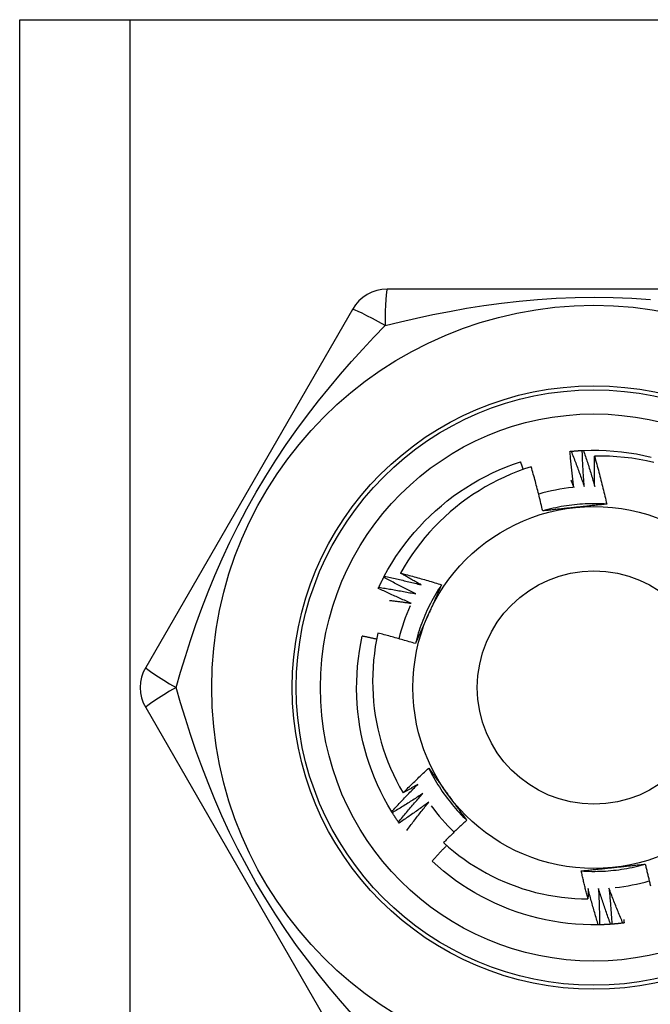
# Model space of a CAD drawing. Header units: inches. Extents: x 2.3 to 72.2, y 3.3 to 39.4.
# Tile 51 of 77: x 12.407 to 12.716, y 25.678 to 26.16. Entities that reach past the tile are written whole.
import ezdxf

# ---------------------------------------------------------------- set-up
doc = ezdxf.new("R2010")
doc.units = ezdxf.units.IN
doc.header["$MEASUREMENT"] = 0
doc.layers.add('Visible Edges(ANSI)', color=7, linetype='Continuous', lineweight=25)
doc.layers.add('Visible Tangent Edges(ANSI)', color=7, linetype='Continuous', lineweight=25)

msp = doc.modelspace()

# ---------------------------------------------------------------- linework, layer by layer
at = {"layer": 'Visible Edges(ANSI)'}
for p, q in [((12.40714, 26.15953), (12.46099, 26.15953)), ((12.40714, 8.77371), (12.40714, 26.15953)), ((12.46099, 26.15953), (12.91529, 26.15953)), ((12.78929, 26.02764), (12.58699, 26.02764)), ((12.56994, 26.0178), (12.46879, 25.8426)), ((12.58527, 25.88668), (12.58555, 25.88721)), ((12.46879, 25.82292), (12.56994, 25.64772)), ((12.58948, 25.77149), (12.58916, 25.772)), ((12.59279, 25.76645), (12.59245, 25.76694)), ((12.69087, 25.71665), (12.69026, 25.71664))]:
    msp.add_line(p, q, dxfattribs=at)
at = {"layer": 'Visible Edges(ANSI)', "flags": 128}
for points in [[(12.67698, 25.94837), (12.67721, 25.94839), (12.67743, 25.94841), (12.67766, 25.94843), (12.67788, 25.94845), (12.67811, 25.94847), (12.67834, 25.94849), (12.67856, 25.94851), (12.67879, 25.94853), (12.67901, 25.94854), (12.67924, 25.94856), (12.67946, 25.94858), (12.67969, 25.94859), (12.67991, 25.94861), (12.68014, 25.94863), (12.68036, 25.94864), (12.68059, 25.94866), (12.68082, 25.94867), (12.68104, 25.94869), (12.68127, 25.9487), (12.68149, 25.94871), (12.68172, 25.94872), (12.68194, 25.94874), (12.68217, 25.94875), (12.6824, 25.94876)], [(12.6824, 25.94876), (12.68242, 25.94876), (12.68245, 25.94876), (12.68247, 25.94876), (12.6825, 25.94877), (12.68252, 25.94877), (12.68255, 25.94877), (12.68257, 25.94877), (12.6826, 25.94877), (12.68262, 25.94877), (12.68265, 25.94877), (12.68267, 25.94877), (12.6827, 25.94877), (12.68272, 25.94878), (12.68275, 25.94878), (12.68277, 25.94878), (12.6828, 25.94878), (12.68282, 25.94878), (12.68285, 25.94878), (12.68287, 25.94878), (12.6829, 25.94878), (12.68292, 25.94879), (12.68295, 25.94879), (12.68297, 25.94879), (12.683, 25.94879)], [(12.68338, 25.93107), (12.68332, 25.93181), (12.68327, 25.93254), (12.68321, 25.93328), (12.68316, 25.93402), (12.68311, 25.93475), (12.68306, 25.93549), (12.68301, 25.93622), (12.68296, 25.93696), (12.68291, 25.9377), (12.68287, 25.93843), (12.68283, 25.93917), (12.68278, 25.93991), (12.68274, 25.94064), (12.68271, 25.94138), (12.68267, 25.94212), (12.68263, 25.94286), (12.6826, 25.94359), (12.68256, 25.94433), (12.68253, 25.94507), (12.6825, 25.94581), (12.68247, 25.94655), (12.68245, 25.94728), (12.68242, 25.94802), (12.6824, 25.94876)], [(12.683, 25.94879), (12.68672, 25.94889), (12.69044, 25.94888), (12.69416, 25.94875), (12.69787, 25.94849), (12.70157, 25.94812), (12.70526, 25.94763), (12.70893, 25.94703), (12.71258, 25.9463), (12.7162, 25.94546)], [(12.683, 25.94879), (12.68324, 25.94806), (12.68349, 25.94733), (12.68373, 25.9466), (12.68397, 25.94587), (12.68421, 25.94514), (12.68445, 25.94441), (12.68468, 25.94368), (12.68492, 25.94295), (12.68515, 25.94222), (12.68539, 25.94149), (12.68562, 25.94076), (12.68585, 25.94002), (12.68607, 25.93929), (12.6863, 25.93855), (12.68653, 25.93782), (12.68675, 25.93709), (12.68697, 25.93635), (12.68719, 25.93561), (12.68741, 25.93488), (12.68763, 25.93414), (12.68785, 25.9334), (12.68806, 25.93266), (12.68828, 25.93193), (12.68849, 25.93119)], [(12.67638, 25.94831), (12.67641, 25.94831), (12.67643, 25.94831), (12.67646, 25.94831), (12.67648, 25.94832), (12.67651, 25.94832), (12.67653, 25.94832), (12.67656, 25.94832), (12.67658, 25.94833), (12.67661, 25.94833), (12.67663, 25.94833), (12.67666, 25.94833), (12.67668, 25.94834), (12.67671, 25.94834), (12.67673, 25.94834), (12.67676, 25.94834), (12.67678, 25.94835), (12.67681, 25.94835), (12.67683, 25.94835), (12.67686, 25.94835), (12.67688, 25.94836), (12.67691, 25.94836), (12.67693, 25.94836), (12.67696, 25.94836), (12.67698, 25.94837)], [(12.67828, 25.93069), (12.67819, 25.93142), (12.67809, 25.93216), (12.678, 25.93289), (12.67791, 25.93362), (12.67782, 25.93435), (12.67773, 25.93509), (12.67764, 25.93582), (12.67756, 25.93655), (12.67747, 25.93728), (12.67739, 25.93802), (12.67731, 25.93875), (12.67723, 25.93949), (12.67715, 25.94022), (12.67707, 25.94095), (12.677, 25.94169), (12.67693, 25.94242), (12.67685, 25.94316), (12.67678, 25.94389), (12.67671, 25.94463), (12.67664, 25.94536), (12.67658, 25.9461), (12.67651, 25.94683), (12.67645, 25.94757), (12.67638, 25.94831)], [(12.67698, 25.94837), (12.67727, 25.94765), (12.67755, 25.94694), (12.67783, 25.94622), (12.67811, 25.94551), (12.67838, 25.94479), (12.67866, 25.94407), (12.67893, 25.94336), (12.6792, 25.94264), (12.67948, 25.94192), (12.67975, 25.9412), (12.68001, 25.94048), (12.68028, 25.93976), (12.68055, 25.93904), (12.68081, 25.93832), (12.68108, 25.93759), (12.68134, 25.93687), (12.6816, 25.93615), (12.68186, 25.93543), (12.68211, 25.9347), (12.68237, 25.93398), (12.68263, 25.93325), (12.68288, 25.93253), (12.68313, 25.9318), (12.68338, 25.93107)], [(12.68849, 25.93119), (12.68847, 25.9318), (12.68846, 25.93242), (12.68844, 25.93303), (12.68843, 25.93365), (12.68842, 25.93426), (12.68841, 25.93488), (12.6884, 25.93549), (12.68839, 25.93611), (12.68838, 25.93672), (12.68837, 25.93734), (12.68837, 25.93795), (12.68836, 25.93857), (12.68836, 25.93919), (12.68835, 25.9398), (12.68835, 25.94042), (12.68835, 25.94103), (12.68835, 25.94165), (12.68835, 25.94226), (12.68835, 25.94288), (12.68836, 25.94349), (12.68836, 25.94411), (12.68837, 25.94473), (12.68837, 25.94534), (12.68838, 25.94596)], [(12.71742, 25.94294), (12.71385, 25.94372), (12.71026, 25.94439), (12.70664, 25.94495), (12.70301, 25.94538), (12.69937, 25.9457), (12.69571, 25.94591), (12.69205, 25.94599), (12.68838, 25.94596)], [(12.68838, 25.94596), (12.68866, 25.94499), (12.68893, 25.94402), (12.68921, 25.94305), (12.68948, 25.94208), (12.68975, 25.94111), (12.69001, 25.94013), (12.69028, 25.93916), (12.69054, 25.93819), (12.69079, 25.93721), (12.69105, 25.93624), (12.6913, 25.93526), (12.69156, 25.93429), (12.6918, 25.93331), (12.69205, 25.93233), (12.69229, 25.93135), (12.69254, 25.93037), (12.69277, 25.92939), (12.69301, 25.92841), (12.69324, 25.92743), (12.69348, 25.92645), (12.6937, 25.92547), (12.69393, 25.92448), (12.69415, 25.9235), (12.69438, 25.92252)], [(12.58555, 25.88721), (12.58735, 25.89047), (12.58925, 25.89367), (12.59125, 25.89681), (12.59335, 25.89988), (12.59555, 25.90288), (12.59784, 25.90581), (12.60023, 25.90866), (12.6027, 25.91144), (12.60527, 25.91413), (12.60792, 25.91675), (12.61065, 25.91927), (12.61346, 25.92171), (12.61635, 25.92405), (12.61931, 25.92631), (12.62234, 25.92846), (12.62544, 25.93052), (12.6286, 25.93248), (12.63182, 25.93434), (12.63511, 25.93609), (12.63844, 25.93773), (12.64183, 25.93927), (12.64526, 25.9407), (12.64874, 25.94202), (12.65226, 25.94322)], [(12.65743, 25.9408), (12.65409, 25.93969), (12.65078, 25.93848), (12.64751, 25.93716), (12.64428, 25.93574), (12.6411, 25.93422), (12.63797, 25.9326), (12.6349, 25.93088), (12.63189, 25.92907), (12.62894, 25.92717), (12.62604, 25.92517), (12.62322, 25.92309), (12.62046, 25.92091), (12.61776, 25.91865), (12.61514, 25.9163), (12.61259, 25.91387), (12.61012, 25.91135), (12.60773, 25.90876), (12.60543, 25.9061), (12.60321, 25.90336), (12.60109, 25.90057), (12.59905, 25.8977), (12.59711, 25.89477), (12.59526, 25.89179), (12.59351, 25.88874)], [(12.65352, 25.9395), (12.65347, 25.93965), (12.65342, 25.93981), (12.65337, 25.93996), (12.65332, 25.94012), (12.65326, 25.94027), (12.65321, 25.94043), (12.65316, 25.94058), (12.65311, 25.94074), (12.65305, 25.94089), (12.653, 25.94105), (12.65295, 25.94121), (12.6529, 25.94136), (12.65284, 25.94152), (12.65279, 25.94167), (12.65274, 25.94183), (12.65269, 25.94198), (12.65263, 25.94214), (12.65258, 25.94229), (12.65253, 25.94245), (12.65248, 25.9426), (12.65242, 25.94276), (12.65237, 25.94291), (12.65232, 25.94307), (12.65226, 25.94322)], [(12.66306, 25.91917), (12.66285, 25.92007), (12.66264, 25.92098), (12.66242, 25.92189), (12.66221, 25.9228), (12.66199, 25.9237), (12.66177, 25.92461), (12.66155, 25.92551), (12.66132, 25.92642), (12.6611, 25.92732), (12.66087, 25.92822), (12.66064, 25.92913), (12.6604, 25.93003), (12.66017, 25.93093), (12.65993, 25.93183), (12.65969, 25.93273), (12.65945, 25.93363), (12.6592, 25.93453), (12.65896, 25.93543), (12.65871, 25.93633), (12.65845, 25.93722), (12.6582, 25.93812), (12.65794, 25.93901), (12.65769, 25.93991), (12.65743, 25.9408)], [(12.67685, 25.93421), (12.67691, 25.93406), (12.67697, 25.93391), (12.67703, 25.93377), (12.67709, 25.93362), (12.67715, 25.93348), (12.67721, 25.93333), (12.67727, 25.93318), (12.67733, 25.93304), (12.67739, 25.93289), (12.67745, 25.93274), (12.67751, 25.9326), (12.67757, 25.93245), (12.67763, 25.93231), (12.67769, 25.93216), (12.67775, 25.93201), (12.67781, 25.93187), (12.67787, 25.93172), (12.67793, 25.93157), (12.67799, 25.93143), (12.67805, 25.93128), (12.67811, 25.93113), (12.67817, 25.93099), (12.67823, 25.93084), (12.67828, 25.93069)], [(12.69437, 25.92251), (12.69306, 25.92259), (12.69174, 25.92265), (12.69042, 25.92269), (12.6891, 25.92272), (12.68778, 25.92272), (12.68646, 25.9227), (12.68515, 25.92267), (12.68383, 25.92262), (12.68251, 25.92254), (12.68119, 25.92245), (12.67988, 25.92234), (12.67857, 25.92221), (12.67726, 25.92206), (12.67595, 25.92189), (12.67464, 25.9217), (12.67334, 25.9215), (12.67204, 25.92127), (12.67074, 25.92103), (12.66945, 25.92076), (12.66816, 25.92048), (12.66688, 25.92018), (12.6656, 25.91986), (12.66433, 25.91952), (12.66306, 25.91916)], [(12.67888, 25.92086), (12.67821, 25.92079), (12.67755, 25.92072), (12.67689, 25.92065), (12.67622, 25.92058), (12.67556, 25.92051), (12.6749, 25.92044), (12.67424, 25.92037), (12.67358, 25.9203), (12.67292, 25.92023), (12.67226, 25.92016), (12.6716, 25.92009), (12.67094, 25.92002), (12.67028, 25.91995), (12.66962, 25.91988), (12.66896, 25.91981), (12.66831, 25.91974), (12.66765, 25.91967), (12.66699, 25.9196), (12.66634, 25.91952), (12.66568, 25.91945), (12.66502, 25.91938), (12.66437, 25.91931), (12.66371, 25.91924), (12.66306, 25.91917)], [(12.69438, 25.92252), (12.69373, 25.92244), (12.69309, 25.92237), (12.69245, 25.9223), (12.69181, 25.92223), (12.69117, 25.92216), (12.69052, 25.92209), (12.68988, 25.92202), (12.68924, 25.92196), (12.68859, 25.92189), (12.68795, 25.92182), (12.6873, 25.92175), (12.68666, 25.92168), (12.68601, 25.92161), (12.68537, 25.92154), (12.68472, 25.92147), (12.68407, 25.92141), (12.68343, 25.92134), (12.68278, 25.92127), (12.68213, 25.9212), (12.68148, 25.92113), (12.68083, 25.92106), (12.68018, 25.92099), (12.67953, 25.92093), (12.67888, 25.92086)], [(12.58287, 25.88182), (12.58296, 25.88202), (12.58306, 25.88223), (12.58315, 25.88243), (12.58325, 25.88263), (12.58335, 25.88284), (12.58345, 25.88304), (12.58354, 25.88325), (12.58364, 25.88345), (12.58374, 25.88365), (12.58384, 25.88386), (12.58394, 25.88406), (12.58404, 25.88426), (12.58414, 25.88446), (12.58424, 25.88467), (12.58434, 25.88487), (12.58444, 25.88507), (12.58455, 25.88527), (12.58465, 25.88547), (12.58475, 25.88568), (12.58485, 25.88588), (12.58496, 25.88608), (12.58506, 25.88628), (12.58517, 25.88648), (12.58527, 25.88668)], [(12.60101, 25.87855), (12.60035, 25.87888), (12.59969, 25.8792), (12.59902, 25.87953), (12.59836, 25.87985), (12.5977, 25.88018), (12.59704, 25.88051), (12.59638, 25.88084), (12.59572, 25.88118), (12.59507, 25.88151), (12.59441, 25.88185), (12.59375, 25.88218), (12.5931, 25.88252), (12.59244, 25.88286), (12.59179, 25.8832), (12.59113, 25.88354), (12.59048, 25.88389), (12.58982, 25.88423), (12.58917, 25.88458), (12.58852, 25.88492), (12.58787, 25.88527), (12.58722, 25.88562), (12.58657, 25.88597), (12.58592, 25.88633), (12.58527, 25.88668)], [(12.58555, 25.88721), (12.5863, 25.88706), (12.58706, 25.8869), (12.58781, 25.88673), (12.58856, 25.88657), (12.58931, 25.88641), (12.59006, 25.88624), (12.59081, 25.88608), (12.59156, 25.88591), (12.59231, 25.88574), (12.59305, 25.88557), (12.5938, 25.88539), (12.59455, 25.88522), (12.5953, 25.88504), (12.59605, 25.88487), (12.59679, 25.88469), (12.59754, 25.88451), (12.59829, 25.88432), (12.59903, 25.88414), (12.59978, 25.88396), (12.60053, 25.88377), (12.60127, 25.88358), (12.60202, 25.88339), (12.60276, 25.8832), (12.60351, 25.88301)], [(12.59351, 25.88874), (12.59435, 25.88852), (12.59519, 25.8883), (12.59603, 25.88808), (12.59687, 25.88786), (12.59771, 25.88764), (12.59854, 25.88741), (12.59938, 25.88719), (12.60022, 25.88696), (12.60105, 25.88673), (12.60189, 25.88649), (12.60272, 25.88626), (12.60356, 25.88602), (12.60439, 25.88578), (12.60522, 25.88554), (12.60606, 25.8853), (12.60689, 25.88506), (12.60772, 25.88481), (12.60855, 25.88456), (12.60938, 25.88431), (12.61021, 25.88406), (12.61104, 25.88381), (12.61187, 25.88355), (12.6127, 25.8833), (12.61353, 25.88304)], [(12.60351, 25.88301), (12.60309, 25.88325), (12.60267, 25.88348), (12.60225, 25.88371), (12.60183, 25.88395), (12.60141, 25.88418), (12.60099, 25.88442), (12.60057, 25.88465), (12.60016, 25.88489), (12.59974, 25.88512), (12.59932, 25.88536), (12.59891, 25.8856), (12.59849, 25.88584), (12.59807, 25.88608), (12.59766, 25.88632), (12.59724, 25.88655), (12.59683, 25.8868), (12.59641, 25.88704), (12.596, 25.88728), (12.59558, 25.88752), (12.59517, 25.88776), (12.59475, 25.88801), (12.59434, 25.88825), (12.59393, 25.88849), (12.59351, 25.88874)], [(12.58261, 25.88127), (12.58262, 25.88129), (12.58263, 25.88131), (12.58264, 25.88134), (12.58265, 25.88136), (12.58266, 25.88138), (12.58267, 25.88141), (12.58269, 25.88143), (12.5827, 25.88145), (12.58271, 25.88147), (12.58272, 25.8815), (12.58273, 25.88152), (12.58274, 25.88154), (12.58275, 25.88157), (12.58276, 25.88159), (12.58277, 25.88161), (12.58278, 25.88163), (12.58279, 25.88166), (12.5828, 25.88168), (12.58281, 25.8817), (12.58282, 25.88172), (12.58283, 25.88175), (12.58284, 25.88177), (12.58285, 25.88179), (12.58287, 25.88182)], [(12.59875, 25.87397), (12.59807, 25.87426), (12.5974, 25.87455), (12.59672, 25.87484), (12.59604, 25.87513), (12.59536, 25.87543), (12.59469, 25.87572), (12.59401, 25.87602), (12.59334, 25.87632), (12.59266, 25.87662), (12.59199, 25.87692), (12.59131, 25.87722), (12.59064, 25.87752), (12.58997, 25.87783), (12.5893, 25.87813), (12.58863, 25.87844), (12.58796, 25.87875), (12.58729, 25.87906), (12.58662, 25.87937), (12.58595, 25.87968), (12.58528, 25.88), (12.58461, 25.88031), (12.58394, 25.88063), (12.58328, 25.88095), (12.58261, 25.88127)], [(12.58287, 25.88182), (12.58362, 25.8817), (12.58438, 25.88158), (12.58514, 25.88145), (12.5859, 25.88133), (12.58666, 25.88121), (12.58741, 25.88108), (12.58817, 25.88095), (12.58893, 25.88082), (12.58968, 25.88069), (12.59044, 25.88056), (12.5912, 25.88043), (12.59195, 25.88029), (12.59271, 25.88015), (12.59347, 25.88001), (12.59422, 25.87988), (12.59498, 25.87973), (12.59573, 25.87959), (12.59649, 25.87945), (12.59724, 25.8793), (12.598, 25.87916), (12.59875, 25.87901), (12.5995, 25.87886), (12.60026, 25.87871), (12.60101, 25.87855)], [(12.61353, 25.88304), (12.6128, 25.88194), (12.61209, 25.88082), (12.6114, 25.8797), (12.61072, 25.87857), (12.61005, 25.87743), (12.60941, 25.87628), (12.60878, 25.87512), (12.60817, 25.87395), (12.60757, 25.87278), (12.60699, 25.87159), (12.60643, 25.8704), (12.60589, 25.8692), (12.60536, 25.86799), (12.60485, 25.86677), (12.60436, 25.86554), (12.60389, 25.86431), (12.60344, 25.86307), (12.603, 25.86183), (12.60258, 25.86058), (12.60218, 25.85932), (12.6018, 25.85806), (12.60144, 25.85679), (12.60109, 25.85552), (12.60077, 25.85424)], [(12.61353, 25.88304), (12.61327, 25.88245), (12.61301, 25.88186), (12.61275, 25.88127), (12.61249, 25.88067), (12.61223, 25.88008), (12.61197, 25.87949), (12.6117, 25.8789), (12.61144, 25.87831), (12.61118, 25.87772), (12.61092, 25.87712), (12.61066, 25.87653), (12.61039, 25.87594), (12.61013, 25.87535), (12.60987, 25.87475), (12.6096, 25.87416), (12.60934, 25.87356), (12.60907, 25.87297), (12.60881, 25.87237), (12.60854, 25.87178), (12.60828, 25.87118), (12.60801, 25.87058), (12.60775, 25.86999), (12.60748, 25.86939), (12.60721, 25.86879)], [(12.58816, 25.87541), (12.58861, 25.87536), (12.58905, 25.87531), (12.58949, 25.87525), (12.58993, 25.87519), (12.59037, 25.87514), (12.59081, 25.87508), (12.59126, 25.87502), (12.5917, 25.87496), (12.59214, 25.87491), (12.59258, 25.87485), (12.59302, 25.87479), (12.59346, 25.87473), (12.5939, 25.87467), (12.59434, 25.87461), (12.59479, 25.87454), (12.59523, 25.87448), (12.59567, 25.87442), (12.59611, 25.87436), (12.59655, 25.87429), (12.59699, 25.87423), (12.59743, 25.87416), (12.59787, 25.8741), (12.59831, 25.87403), (12.59875, 25.87397)], [(12.60721, 25.86879), (12.60694, 25.86818), (12.60667, 25.86757), (12.6064, 25.86696), (12.60613, 25.86635), (12.60586, 25.86574), (12.60559, 25.86513), (12.60532, 25.86453), (12.60505, 25.86392), (12.60478, 25.86331), (12.60451, 25.86271), (12.60424, 25.8621), (12.60397, 25.86149), (12.6037, 25.86089), (12.60343, 25.86028), (12.60317, 25.85968), (12.6029, 25.85907), (12.60263, 25.85847), (12.60236, 25.85786), (12.6021, 25.85726), (12.60183, 25.85666), (12.60156, 25.85605), (12.6013, 25.85545), (12.60103, 25.85485), (12.60077, 25.85424)], [(12.58916, 25.772), (12.58726, 25.7752), (12.58547, 25.77846), (12.58379, 25.78178), (12.58221, 25.78515), (12.58074, 25.78856), (12.57937, 25.79203), (12.57813, 25.79553), (12.57699, 25.79907), (12.57597, 25.80265), (12.57506, 25.80626), (12.57427, 25.80989), (12.5736, 25.81355), (12.57304, 25.81723), (12.5726, 25.82092), (12.57228, 25.82463), (12.57208, 25.82834), (12.572, 25.83206), (12.57204, 25.83578), (12.57219, 25.8395), (12.57247, 25.84321), (12.57286, 25.84691), (12.57337, 25.85059), (12.574, 25.85426), (12.57475, 25.8579)], [(12.58178, 25.8564), (12.58149, 25.85647), (12.5812, 25.85653), (12.5809, 25.8566), (12.58061, 25.85666), (12.58032, 25.85673), (12.58003, 25.85679), (12.57973, 25.85685), (12.57944, 25.85692), (12.57915, 25.85698), (12.57886, 25.85704), (12.57856, 25.85711), (12.57827, 25.85717), (12.57798, 25.85723), (12.57768, 25.85729), (12.57739, 25.85736), (12.5771, 25.85742), (12.5768, 25.85748), (12.57651, 25.85754), (12.57622, 25.8576), (12.57592, 25.85766), (12.57563, 25.85772), (12.57534, 25.85778), (12.57504, 25.85784), (12.57475, 25.8579)], [(12.5824, 25.85939), (12.58172, 25.85609), (12.58114, 25.85277), (12.58067, 25.84943), (12.5803, 25.84607), (12.58004, 25.84271), (12.57988, 25.83933), (12.57982, 25.83595), (12.57987, 25.83256), (12.58003, 25.82918), (12.58029, 25.82582), (12.58066, 25.82246), (12.58113, 25.81912), (12.58171, 25.8158), (12.58239, 25.8125), (12.58317, 25.80922), (12.58405, 25.80596), (12.58504, 25.80274), (12.58613, 25.79954), (12.58732, 25.79637), (12.58861, 25.79325), (12.59, 25.79016), (12.59148, 25.78713), (12.59306, 25.78414), (12.59473, 25.78121)], [(12.60077, 25.85424), (12.60001, 25.85448), (12.59925, 25.85471), (12.59849, 25.85494), (12.59772, 25.85517), (12.59696, 25.85539), (12.5962, 25.85562), (12.59544, 25.85584), (12.59467, 25.85607), (12.59391, 25.85629), (12.59315, 25.8565), (12.59238, 25.85672), (12.59161, 25.85694), (12.59085, 25.85715), (12.59008, 25.85736), (12.58932, 25.85757), (12.58855, 25.85778), (12.58778, 25.85799), (12.58701, 25.85819), (12.58625, 25.8584), (12.58548, 25.8586), (12.58471, 25.8588), (12.58394, 25.859), (12.58317, 25.8592), (12.5824, 25.85939)], [(12.59473, 25.78121), (12.59524, 25.78173), (12.59575, 25.78224), (12.59627, 25.78275), (12.59678, 25.78326), (12.5973, 25.78377), (12.59782, 25.78428), (12.59834, 25.78479), (12.59885, 25.7853), (12.59937, 25.7858), (12.5999, 25.78631), (12.60042, 25.78681), (12.60094, 25.78732), (12.60146, 25.78782), (12.60199, 25.78832), (12.60252, 25.78882), (12.60304, 25.78932), (12.60357, 25.78982), (12.6041, 25.79032), (12.60463, 25.79081), (12.60516, 25.79131), (12.60569, 25.79181), (12.60622, 25.7923), (12.60676, 25.79279), (12.60729, 25.79328)], [(12.60729, 25.79328), (12.60767, 25.79276), (12.60805, 25.79224), (12.60844, 25.79172), (12.60882, 25.7912), (12.6092, 25.79068), (12.60958, 25.79016), (12.60996, 25.78964), (12.61034, 25.78911), (12.61073, 25.78859), (12.61111, 25.78807), (12.61149, 25.78754), (12.61187, 25.78702), (12.61225, 25.7865), (12.61264, 25.78597), (12.61302, 25.78544), (12.6134, 25.78492), (12.61378, 25.78439), (12.61417, 25.78387), (12.61455, 25.78334), (12.61494, 25.78281), (12.61532, 25.78228), (12.6157, 25.78175), (12.61609, 25.78122), (12.61647, 25.78069)], [(12.6073, 25.79329), (12.60788, 25.79211), (12.60849, 25.79093), (12.60911, 25.78977), (12.60975, 25.78862), (12.61041, 25.78747), (12.61108, 25.78634), (12.61177, 25.78521), (12.61248, 25.7841), (12.6132, 25.783), (12.61394, 25.7819), (12.61469, 25.78082), (12.61546, 25.77975), (12.61624, 25.77869), (12.61704, 25.77764), (12.61786, 25.7766), (12.61869, 25.77558), (12.61953, 25.77456), (12.62039, 25.77356), (12.62127, 25.77258), (12.62216, 25.7716), (12.62306, 25.77064), (12.62398, 25.76969), (12.62491, 25.76876), (12.62585, 25.76784)], [(12.58916, 25.772), (12.58968, 25.77257), (12.59019, 25.77313), (12.59071, 25.7737), (12.59124, 25.77426), (12.59176, 25.77483), (12.59228, 25.77539), (12.59281, 25.77595), (12.59333, 25.77651), (12.59386, 25.77707), (12.59439, 25.77763), (12.59491, 25.77818), (12.59544, 25.77874), (12.59598, 25.7793), (12.59651, 25.77985), (12.59704, 25.7804), (12.59757, 25.78096), (12.59811, 25.78151), (12.59865, 25.78206), (12.59918, 25.78261), (12.59972, 25.78315), (12.60026, 25.7837), (12.6008, 25.78425), (12.60135, 25.78479), (12.60189, 25.78534)], [(12.60189, 25.78534), (12.60159, 25.78516), (12.6013, 25.78499), (12.601, 25.78481), (12.6007, 25.78464), (12.6004, 25.78447), (12.60011, 25.78429), (12.59981, 25.78412), (12.59951, 25.78395), (12.59921, 25.78377), (12.59892, 25.7836), (12.59862, 25.78343), (12.59832, 25.78326), (12.59802, 25.78308), (12.59772, 25.78291), (12.59742, 25.78274), (12.59713, 25.78257), (12.59683, 25.7824), (12.59653, 25.78223), (12.59623, 25.78206), (12.59593, 25.78189), (12.59563, 25.78172), (12.59533, 25.78155), (12.59503, 25.78138), (12.59473, 25.78121)], [(12.60447, 25.78092), (12.60385, 25.78052), (12.60324, 25.78011), (12.60262, 25.77971), (12.602, 25.7793), (12.60138, 25.7789), (12.60076, 25.7785), (12.60014, 25.7781), (12.59952, 25.7777), (12.5989, 25.7773), (12.59828, 25.77691), (12.59765, 25.77651), (12.59703, 25.77612), (12.5964, 25.77573), (12.59578, 25.77533), (12.59515, 25.77494), (12.59452, 25.77456), (12.5939, 25.77417), (12.59327, 25.77378), (12.59264, 25.7734), (12.59201, 25.77301), (12.59137, 25.77263), (12.59074, 25.77225), (12.59011, 25.77187), (12.58948, 25.77149)], [(12.59245, 25.76694), (12.59293, 25.76754), (12.59342, 25.76813), (12.59391, 25.76872), (12.5944, 25.76931), (12.59489, 25.7699), (12.59539, 25.77049), (12.59588, 25.77108), (12.59638, 25.77166), (12.59688, 25.77225), (12.59737, 25.77283), (12.59787, 25.77342), (12.59837, 25.774), (12.59887, 25.77458), (12.59938, 25.77517), (12.59988, 25.77575), (12.60039, 25.77632), (12.60089, 25.7769), (12.6014, 25.77748), (12.60191, 25.77806), (12.60242, 25.77863), (12.60293, 25.77921), (12.60344, 25.77978), (12.60395, 25.78035), (12.60447, 25.78092)], [(12.61647, 25.78069), (12.61687, 25.78015), (12.61726, 25.77961), (12.61765, 25.77907), (12.61804, 25.77853), (12.61843, 25.77799), (12.61883, 25.77746), (12.61922, 25.77692), (12.61961, 25.77638), (12.62, 25.77584), (12.62039, 25.77531), (12.62078, 25.77477), (12.62117, 25.77423), (12.62156, 25.7737), (12.62195, 25.77316), (12.62234, 25.77263), (12.62273, 25.7721), (12.62312, 25.77156), (12.62351, 25.77103), (12.6239, 25.7705), (12.62429, 25.76996), (12.62468, 25.76943), (12.62507, 25.7689), (12.62546, 25.76837), (12.62585, 25.76784)], [(12.60727, 25.77665), (12.60668, 25.77621), (12.60608, 25.77578), (12.60549, 25.77534), (12.60489, 25.7749), (12.60429, 25.77447), (12.6037, 25.77404), (12.6031, 25.77361), (12.6025, 25.77318), (12.6019, 25.77275), (12.6013, 25.77232), (12.60069, 25.77189), (12.60009, 25.77147), (12.59949, 25.77104), (12.59888, 25.77062), (12.59828, 25.7702), (12.59767, 25.76977), (12.59706, 25.76935), (12.59646, 25.76894), (12.59585, 25.76852), (12.59524, 25.7681), (12.59463, 25.76769), (12.59401, 25.76727), (12.5934, 25.76686), (12.59279, 25.76645)], [(12.59651, 25.76276), (12.59694, 25.76335), (12.59738, 25.76394), (12.59782, 25.76453), (12.59826, 25.76511), (12.5987, 25.7657), (12.59914, 25.76628), (12.59958, 25.76686), (12.60002, 25.76744), (12.60047, 25.76803), (12.60091, 25.76861), (12.60136, 25.76919), (12.60181, 25.76977), (12.60226, 25.77034), (12.60271, 25.77092), (12.60316, 25.7715), (12.60361, 25.77207), (12.60407, 25.77265), (12.60452, 25.77322), (12.60498, 25.7738), (12.60543, 25.77437), (12.60589, 25.77494), (12.60635, 25.77551), (12.60681, 25.77608), (12.60727, 25.77665)], [(12.59245, 25.76694), (12.59232, 25.76713), (12.59219, 25.76732), (12.59206, 25.7675), (12.59194, 25.76769), (12.59181, 25.76788), (12.59168, 25.76807), (12.59156, 25.76825), (12.59143, 25.76844), (12.59131, 25.76863), (12.59118, 25.76882), (12.59106, 25.76901), (12.59093, 25.7692), (12.59081, 25.76939), (12.59069, 25.76958), (12.59056, 25.76977), (12.59044, 25.76996), (12.59032, 25.77015), (12.5902, 25.77034), (12.59008, 25.77053), (12.58996, 25.77072), (12.58984, 25.77091), (12.58971, 25.7711), (12.58959, 25.77129), (12.58948, 25.77149)], [(12.62585, 25.76784), (12.62537, 25.76739), (12.62489, 25.76694), (12.62441, 25.76649), (12.62393, 25.76604), (12.62345, 25.76559), (12.62297, 25.76513), (12.62249, 25.76468), (12.62201, 25.76423), (12.62154, 25.76377), (12.62106, 25.76332), (12.62059, 25.76286), (12.62012, 25.7624), (12.61964, 25.76194), (12.61917, 25.76148), (12.6187, 25.76102), (12.61823, 25.76056), (12.61776, 25.7601), (12.61729, 25.75964), (12.61683, 25.75917), (12.61636, 25.75871), (12.61589, 25.75825), (12.61543, 25.75778), (12.61496, 25.75731), (12.6145, 25.75685)], [(12.6145, 25.75685), (12.61692, 25.7547), (12.61941, 25.75263), (12.62195, 25.75064), (12.62456, 25.74872), (12.62722, 25.74689), (12.62994, 25.74515), (12.6327, 25.74348), (12.63553, 25.7419), (12.6384, 25.74041), (12.64131, 25.739), (12.64428, 25.73769), (12.64728, 25.73646), (12.65032, 25.73534), (12.65338, 25.7343), (12.65648, 25.73337), (12.6596, 25.73253), (12.66274, 25.73179), (12.6659, 25.73114), (12.66909, 25.7306), (12.67229, 25.73015), (12.6755, 25.7298), (12.67873, 25.72956), (12.68196, 25.72941), (12.6852, 25.72936)], [(12.61603, 25.75548), (12.61573, 25.75516), (12.61543, 25.75485), (12.61513, 25.75453), (12.61483, 25.75422), (12.61453, 25.7539), (12.61423, 25.75358), (12.61394, 25.75327), (12.61364, 25.75295), (12.61334, 25.75263), (12.61304, 25.75231), (12.61275, 25.75199), (12.61245, 25.75167), (12.61216, 25.75135), (12.61186, 25.75104), (12.61157, 25.75072), (12.61127, 25.75039), (12.61098, 25.75007), (12.61069, 25.74975), (12.61039, 25.74943), (12.6101, 25.74911), (12.60981, 25.74879), (12.60952, 25.74846), (12.60922, 25.74814), (12.60893, 25.74782)], [(12.69026, 25.71664), (12.68654, 25.71663), (12.68282, 25.71674), (12.67911, 25.71697), (12.67541, 25.71732), (12.67172, 25.71779), (12.66804, 25.71837), (12.66439, 25.71907), (12.66076, 25.71989), (12.65716, 25.72083), (12.65359, 25.72188), (12.65006, 25.72304), (12.64656, 25.72431), (12.64311, 25.7257), (12.63971, 25.7272), (12.63635, 25.7288), (12.63305, 25.73052), (12.6298, 25.73233), (12.62662, 25.73425), (12.62349, 25.73627), (12.62043, 25.73839), (12.61745, 25.74061), (12.61453, 25.74292), (12.61169, 25.74532), (12.60893, 25.74782)], [(12.6819, 25.74301), (12.68322, 25.74293), (12.68454, 25.74287), (12.68586, 25.74283), (12.68717, 25.74281), (12.68849, 25.7428), (12.68981, 25.74282), (12.69113, 25.74285), (12.69245, 25.74291), (12.69377, 25.74298), (12.69508, 25.74307), (12.6964, 25.74318), (12.69771, 25.74331), (12.69902, 25.74346), (12.70033, 25.74363), (12.70163, 25.74382), (12.70294, 25.74402), (12.70424, 25.74425), (12.70553, 25.74449), (12.70683, 25.74476), (12.70811, 25.74504), (12.7094, 25.74534), (12.71068, 25.74566), (12.71195, 25.746), (12.71322, 25.74636)], [(12.6974, 25.74466), (12.69806, 25.74473), (12.69873, 25.7448), (12.69939, 25.74487), (12.70005, 25.74494), (12.70072, 25.74501), (12.70138, 25.74508), (12.70204, 25.74515), (12.7027, 25.74522), (12.70336, 25.74529), (12.70402, 25.74536), (12.70468, 25.74543), (12.70534, 25.7455), (12.706, 25.74557), (12.70666, 25.74564), (12.70731, 25.74571), (12.70797, 25.74578), (12.70863, 25.74585), (12.70929, 25.74593), (12.70994, 25.746), (12.7106, 25.74607), (12.71125, 25.74614), (12.71191, 25.74621), (12.71256, 25.74628), (12.71322, 25.74636)], [(12.71322, 25.74636), (12.71334, 25.74585), (12.71345, 25.74534), (12.71357, 25.74483), (12.71369, 25.74432), (12.71381, 25.74381), (12.71393, 25.74331), (12.71405, 25.7428), (12.71417, 25.74229), (12.71429, 25.74178), (12.71442, 25.74128), (12.71454, 25.74077), (12.71466, 25.74026), (12.71479, 25.73976), (12.71491, 25.73925), (12.71504, 25.73875), (12.71517, 25.73824), (12.7153, 25.73774), (12.71542, 25.73723), (12.71555, 25.73672), (12.71568, 25.73622), (12.71581, 25.73571)], [(12.6819, 25.74301), (12.68254, 25.74308), (12.68319, 25.74315), (12.68383, 25.74322), (12.68447, 25.74329), (12.68511, 25.74336), (12.68575, 25.74343), (12.6864, 25.7435), (12.68704, 25.74357), (12.68768, 25.74364), (12.68833, 25.7437), (12.68897, 25.74377), (12.68962, 25.74384), (12.69026, 25.74391), (12.69091, 25.74398), (12.69156, 25.74405), (12.6922, 25.74412), (12.69285, 25.74418), (12.6935, 25.74425), (12.69415, 25.74432), (12.69479, 25.74439), (12.69544, 25.74446), (12.6961, 25.74453), (12.69675, 25.74459), (12.6974, 25.74466)], [(12.6852, 25.72936), (12.68506, 25.72993), (12.68491, 25.7305), (12.68477, 25.73106), (12.68462, 25.73163), (12.68448, 25.7322), (12.68433, 25.73276), (12.68419, 25.73333), (12.68405, 25.7339), (12.68391, 25.73447), (12.68377, 25.73503), (12.68363, 25.7356), (12.68349, 25.73617), (12.68336, 25.73674), (12.68322, 25.73731), (12.68308, 25.73788), (12.68295, 25.73844), (12.68282, 25.73901), (12.68268, 25.73958), (12.68255, 25.74015), (12.68242, 25.74072), (12.68229, 25.74129), (12.68216, 25.74186), (12.68203, 25.74243), (12.6819, 25.74301)], [(12.68523, 25.73438), (12.68523, 25.73417), (12.68523, 25.73396), (12.68523, 25.73375), (12.68523, 25.73354), (12.68523, 25.73333), (12.68523, 25.73312), (12.68523, 25.73291), (12.68523, 25.73271), (12.68523, 25.7325), (12.68523, 25.73229), (12.68523, 25.73208), (12.68523, 25.73187), (12.68523, 25.73166), (12.68522, 25.73145), (12.68522, 25.73124), (12.68522, 25.73104), (12.68522, 25.73083), (12.68522, 25.73062), (12.68522, 25.73041), (12.68521, 25.7302), (12.68521, 25.72999), (12.68521, 25.72978), (12.68521, 25.72957), (12.6852, 25.72936)], [(12.69026, 25.71664), (12.69004, 25.71737), (12.68981, 25.71811), (12.68959, 25.71884), (12.68937, 25.71958), (12.68915, 25.72031), (12.68893, 25.72105), (12.68871, 25.72178), (12.6885, 25.72252), (12.68828, 25.72326), (12.68807, 25.724), (12.68786, 25.72474), (12.68765, 25.72547), (12.68744, 25.72621), (12.68723, 25.72695), (12.68702, 25.72769), (12.68682, 25.72843), (12.68661, 25.72918), (12.68641, 25.72992), (12.68621, 25.73066), (12.68601, 25.7314), (12.68582, 25.73214), (12.68562, 25.73289), (12.68542, 25.73363), (12.68523, 25.73438)], [(12.69034, 25.73436), (12.69038, 25.73362), (12.69042, 25.73288), (12.69045, 25.73215), (12.69049, 25.73141), (12.69052, 25.73067), (12.69055, 25.72994), (12.69058, 25.7292), (12.69061, 25.72846), (12.69064, 25.72772), (12.69066, 25.72699), (12.69069, 25.72625), (12.69071, 25.72551), (12.69073, 25.72477), (12.69075, 25.72403), (12.69077, 25.7233), (12.69078, 25.72256), (12.6908, 25.72182), (12.69081, 25.72108), (12.69083, 25.72034), (12.69084, 25.71961), (12.69085, 25.71887), (12.69086, 25.71813), (12.69086, 25.71739), (12.69087, 25.71665)], [(12.69629, 25.7169), (12.69602, 25.71763), (12.69576, 25.71835), (12.6955, 25.71907), (12.69524, 25.71979), (12.69498, 25.72052), (12.69473, 25.72124), (12.69447, 25.72196), (12.69422, 25.72269), (12.69396, 25.72341), (12.69371, 25.72414), (12.69346, 25.72487), (12.69321, 25.72559), (12.69297, 25.72632), (12.69272, 25.72705), (12.69248, 25.72778), (12.69223, 25.72851), (12.69199, 25.72924), (12.69175, 25.72997), (12.69151, 25.7307), (12.69128, 25.73143), (12.69104, 25.73216), (12.69081, 25.73289), (12.69057, 25.73362), (12.69034, 25.73436)], [(12.69545, 25.7346), (12.69552, 25.73387), (12.6956, 25.73314), (12.69567, 25.7324), (12.69574, 25.73167), (12.69582, 25.73093), (12.69589, 25.7302), (12.69595, 25.72946), (12.69602, 25.72873), (12.69609, 25.72799), (12.69615, 25.72726), (12.69621, 25.72652), (12.69627, 25.72579), (12.69633, 25.72505), (12.69639, 25.72432), (12.69645, 25.72358), (12.6965, 25.72284), (12.69655, 25.72211), (12.69661, 25.72137), (12.69666, 25.72063), (12.69671, 25.7199), (12.69675, 25.71916), (12.6968, 25.71842), (12.69685, 25.71769), (12.69689, 25.71695)], [(12.70229, 25.71748), (12.70199, 25.71819), (12.70169, 25.7189), (12.70139, 25.71961), (12.7011, 25.72031), (12.7008, 25.72102), (12.70051, 25.72173), (12.70021, 25.72244), (12.69992, 25.72315), (12.69963, 25.72386), (12.69934, 25.72458), (12.69906, 25.72529), (12.69877, 25.726), (12.69849, 25.72672), (12.6982, 25.72743), (12.69792, 25.72814), (12.69764, 25.72886), (12.69736, 25.72958), (12.69708, 25.73029), (12.69681, 25.73101), (12.69653, 25.73173), (12.69626, 25.73245), (12.69599, 25.73317), (12.69572, 25.73388), (12.69545, 25.7346)], [(12.70229, 25.71748), (12.70207, 25.71746), (12.70184, 25.71743), (12.70162, 25.7174), (12.70139, 25.71738), (12.70117, 25.71735), (12.70094, 25.71733), (12.70072, 25.7173), (12.70049, 25.71728), (12.70027, 25.71725), (12.70004, 25.71723), (12.69982, 25.71721), (12.69959, 25.71718), (12.69937, 25.71716), (12.69914, 25.71714), (12.69892, 25.71712), (12.69869, 25.7171), (12.69847, 25.71708), (12.69824, 25.71706), (12.69802, 25.71704), (12.69779, 25.71702), (12.69757, 25.717), (12.69734, 25.71698), (12.69712, 25.71697), (12.69689, 25.71695)], [(12.70289, 25.71756), (12.70286, 25.71756), (12.70284, 25.71755), (12.70281, 25.71755), (12.70279, 25.71755), (12.70276, 25.71754), (12.70274, 25.71754), (12.70271, 25.71754), (12.70269, 25.71753), (12.70266, 25.71753), (12.70264, 25.71753), (12.70261, 25.71752), (12.70259, 25.71752), (12.70256, 25.71752), (12.70254, 25.71752), (12.70251, 25.71751), (12.70249, 25.71751), (12.70246, 25.71751), (12.70244, 25.7175), (12.70241, 25.7175), (12.70239, 25.7175), (12.70237, 25.71749), (12.70234, 25.71749), (12.70232, 25.71749), (12.70229, 25.71748)], [(12.70269, 25.71933), (12.7027, 25.71925), (12.70271, 25.71918), (12.70272, 25.71911), (12.70272, 25.71903), (12.70273, 25.71896), (12.70274, 25.71889), (12.70275, 25.71881), (12.70276, 25.71874), (12.70277, 25.71866), (12.70277, 25.71859), (12.70278, 25.71852), (12.70279, 25.71844), (12.7028, 25.71837), (12.70281, 25.7183), (12.70282, 25.71822), (12.70282, 25.71815), (12.70283, 25.71808), (12.70284, 25.718), (12.70285, 25.71793), (12.70286, 25.71785), (12.70286, 25.71778), (12.70287, 25.71771), (12.70288, 25.71763), (12.70289, 25.71756)], [(12.69629, 25.7169), (12.69606, 25.71689), (12.69584, 25.71687), (12.69561, 25.71686), (12.69539, 25.71685), (12.69516, 25.71683), (12.69493, 25.71682), (12.69471, 25.7168), (12.69448, 25.71679), (12.69426, 25.71678), (12.69403, 25.71677), (12.6938, 25.71676), (12.69358, 25.71675), (12.69335, 25.71674), (12.69313, 25.71673), (12.6929, 25.71672), (12.69268, 25.71671), (12.69245, 25.7167), (12.69222, 25.71669), (12.692, 25.71668), (12.69177, 25.71668), (12.69155, 25.71667), (12.69132, 25.71666), (12.69109, 25.71666), (12.69087, 25.71665)], [(12.69689, 25.71695), (12.69686, 25.71695), (12.69684, 25.71695), (12.69681, 25.71694), (12.69679, 25.71694), (12.69676, 25.71694), (12.69674, 25.71694), (12.69671, 25.71694), (12.69669, 25.71693), (12.69666, 25.71693), (12.69664, 25.71693), (12.69661, 25.71693), (12.69659, 25.71693), (12.69656, 25.71692), (12.69654, 25.71692), (12.69651, 25.71692), (12.69649, 25.71692), (12.69646, 25.71692), (12.69644, 25.71692), (12.69641, 25.71691), (12.69639, 25.71691), (12.69636, 25.71691), (12.69634, 25.71691), (12.69631, 25.71691), (12.69629, 25.7169)]]:
    msp.add_lwpolyline(points, dxfattribs=at)
at = {"layer": 'Visible Edges(ANSI)'}
for radius in [0.18701, 0.13386, 0.08858]:
    msp.add_circle((12.68814, 25.83276), radius, dxfattribs=at)
for centre, radius, start, end in [((12.58699, 26.00796), 0.01969, 90, 150), ((12.68814, 25.83276), 0.09843, 96.0181, 105.9569), ((12.68814, 25.83276), 0.09843, 156.0181, 165.9569), ((12.48584, 25.83276), 0.01969, 150, 210), ((12.68814, 25.83276), 0.09843, 216.0181, 225.9569), ((12.68814, 25.83276), 0.09843, 276.0181, 285.9569)]:
    msp.add_arc(centre, radius, start, end, dxfattribs=at)
at = {"layer": 'Visible Tangent Edges(ANSI)'}
msp.add_line((12.46099, 26.15953), (12.46099, 8.77371), dxfattribs=at)
at = {"layer": 'Visible Tangent Edges(ANSI)', "flags": 128}
for points in [[(12.58589, 26.00986), (12.59351, 26.01172), (12.60131, 26.01351), (12.60928, 26.01523), (12.61743, 26.01683), (12.62574, 26.01831), (12.63421, 26.01965), (12.64283, 26.02083), (12.65161, 26.02183), (12.66056, 26.02263), (12.66965, 26.02322), (12.67887, 26.02358), (12.68816, 26.02371), (12.69747, 26.02358), (12.70669, 26.02322), (12.71578, 26.02263)], [(12.48364, 25.83276), (12.48584, 25.84029), (12.48819, 25.84794), (12.49069, 25.8557), (12.49338, 25.86357), (12.49625, 25.87151), (12.49932, 25.87951), (12.50261, 25.88756), (12.50614, 25.89567), (12.50992, 25.90382), (12.51396, 25.91199), (12.51826, 25.92016), (12.52279, 25.92827), (12.52755, 25.93625), (12.53247, 25.94405), (12.53754, 25.95164), (12.54271, 25.95899), (12.54796, 25.96609), (12.55329, 25.97296), (12.55867, 25.97961), (12.56409, 25.98604), (12.56954, 25.99228), (12.57501, 25.99832), (12.58046, 26.00418), (12.58589, 26.00986)], [(12.56955, 25.67324), (12.56408, 25.67949), (12.55864, 25.68595), (12.55325, 25.69261), (12.54792, 25.69949), (12.54266, 25.7066), (12.53749, 25.71394), (12.53243, 25.72153), (12.52751, 25.72934), (12.52276, 25.73732), (12.51822, 25.74543), (12.51392, 25.75359), (12.50988, 25.76178), (12.5061, 25.76993), (12.50258, 25.77803), (12.4993, 25.78608), (12.49623, 25.79406), (12.49337, 25.80197), (12.4907, 25.80981), (12.48819, 25.81757), (12.48584, 25.82522), (12.48364, 25.83276)]]:
    msp.add_lwpolyline(points, dxfattribs=at)
at = {"layer": 'Visible Tangent Edges(ANSI)'}
for radius in [0.14764, 0.14567, 0.05709]:
    msp.add_circle((12.68814, 25.83276), radius, dxfattribs=at)
for centre, major_axis, start_param, end_param in [((12.58699, 26.00796), (0, 0.01969), 0, 1.474012), ((12.58699, 26.00796), (-0.01705, 0.00984), 4.809173, 6.283185), ((12.48584, 25.83276), (-0.01705, 0.00984), 0, 1.474012), ((12.48584, 25.83276), (-0.01705, -0.00984), 4.809173, 6.283185)]:
    msp.add_ellipse(centre, major_axis=major_axis, ratio=0.056054, start_param=start_param, end_param=end_param, dxfattribs=at)

doc.saveas('drawing.dxf')
